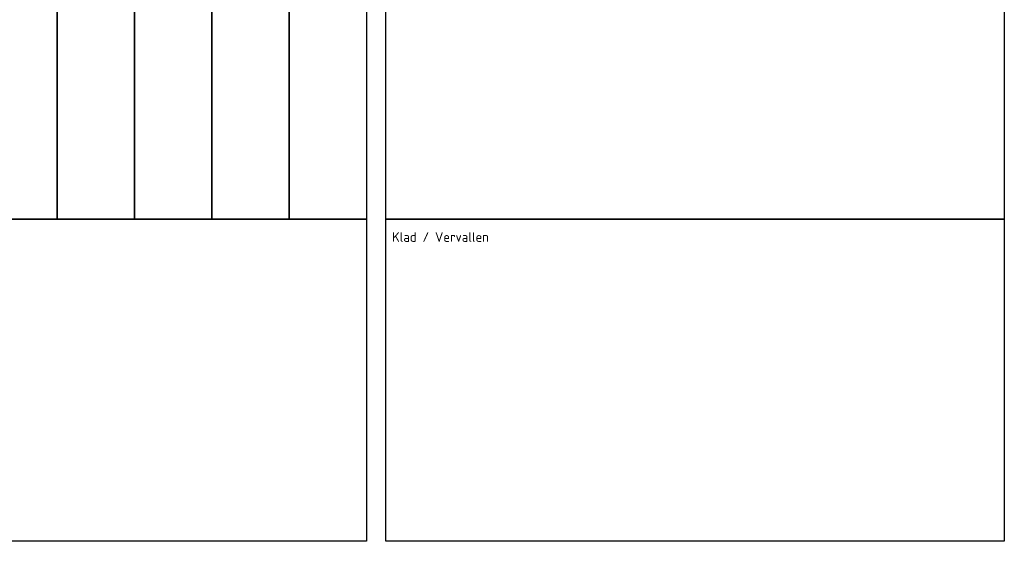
# Model space of a CAD drawing. Header units: metres. Extents: x 186340 to 190086, y 444329 to 445139.
# Tile 23 of 62: x 188231 to 188995, y 444329 to 444734. Entities that reach past the tile are written whole.
import ezdxf
from ezdxf.enums import TextEntityAlignment as Align

# ---------------------------------------------------------------- set-up
doc = ezdxf.new("R2010")
doc.units = ezdxf.units.M
doc.layers.add('N-WE-AM-CONSTRUCTIELIJN-G', color=30, linetype='Continuous', lineweight=25)
doc.layers.add('X-XX-AL-TEKENBLADINDELING-S', color=7, linetype='Continuous', lineweight=25, plot=False)
doc.styles.add('NLCS-ISO', font='NLCS-ISO.ttf')

# ---------------------------------------------------------------- blocks, each defined once
blk = doc.blocks.new('BLADINDELING_VAKKEN')
at = {"layer": 'X-XX-AL-TEKENBLADINDELING-S', "flags": 128}
for points in [[(15, 0), (495, 0), (495, -560), (15, -560)], [(510, 0), (990, 0), (990, -560), (510, -560)], [(195, -310), (255, -310), (255, -560), (195, -560)], [(255, -310), (315, -310), (315, -560), (255, -560)], [(315, -310), (375, -310), (375, -560), (315, -560)], [(375, -310), (435, -310), (435, -560), (375, -560)], [(435, -310), (495, -310), (495, -560), (435, -560)], [(15, -560), (495, -560), (495, -810), (15, -810)], [(510, -560), (990, -560), (990, -810), (510, -810)]]:
    blk.add_lwpolyline(points, close=True, dxfattribs=at)
at = {"layer": 'X-XX-AL-TEKENBLADINDELING-S', "style": 'NLCS-ISO'}
blk.add_text('Klad / Vervallen', height=7.5, dxfattribs=at).set_placement((515, -570), align=Align.TOP_LEFT)
blk = doc.blocks.new('#TEKENBLADINDELING')
at = {"layer": 'X-XX-AL-TEKENBLADINDELING-S'}
blk.add_blockref('BLADINDELING_VAKKEN', (0, 0), dxfattribs=at)

msp = doc.modelspace()

# ---------------------------------------------------------------- block references
at = {"layer": 'N-WE-AM-CONSTRUCTIELIJN-G'}
msp.add_blockref('#TEKENBLADINDELING', (188005.361, 445139.088), dxfattribs=at)

doc.saveas('drawing.dxf')
